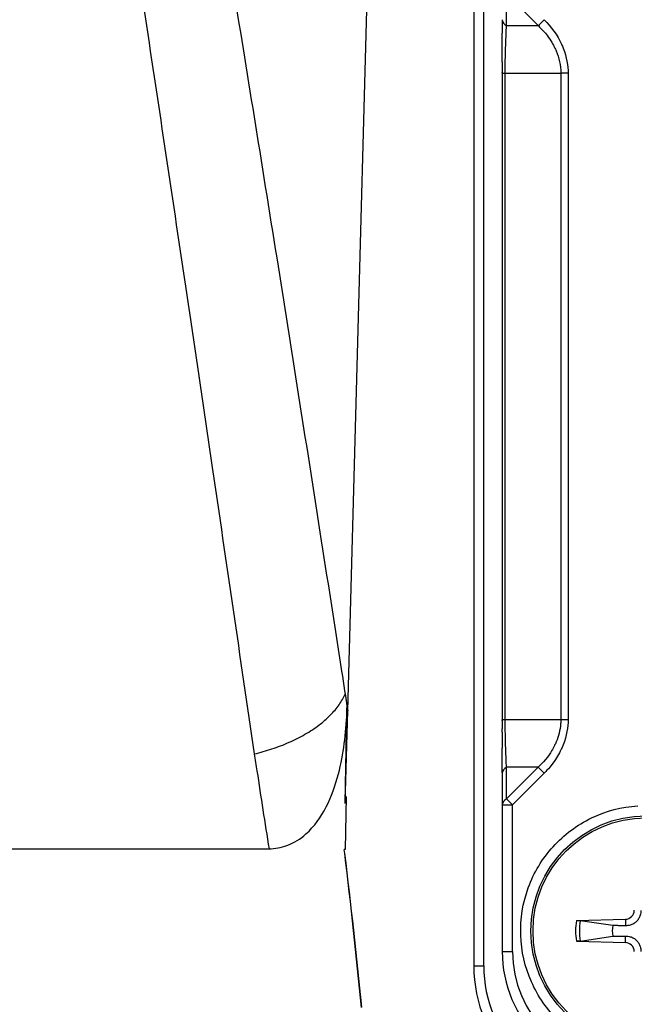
# Model space of a CAD drawing. Header units: millimetres. Extents: x 0 to 4378, y 0 to 2376.
# Tile 164 of 256: x 2269 to 2284, y 656 to 680. Entities that reach past the tile are written whole.
import ezdxf

# ---------------------------------------------------------------- set-up
doc = ezdxf.new("R2010")
doc.units = ezdxf.units.MM
doc.header["$LTSCALE"] = 0.2

# ---------------------------------------------------------------- blocks, each defined once
blk = doc.blocks.new('A$Ca6fc7631')
for p, q in [((-20.26, 28.352), (-19.651, 50.774)), ((-17.191, 49.85), (-17.191, 22.15)), ((-16.95, 22.15), (-16.95, 49.85)), ((-16.394, 45.789), (-15.625, 45.019)), ((-16.394, 45.019), (-16.394, 45.789)), ((-16.394, 45.019), (-15.625, 45.019)), ((-16.5, 43.864), (-16.427, 43.864)), ((-16.5, 43.864), (-16.5, 28.136)), ((-16.427, 43.864), (-15.073, 43.864)), ((-16.427, 28.136), (-16.427, 43.864)), ((-14.896, 43.864), (-15.073, 43.864)), ((-15.073, 43.864), (-15.073, 28.136)), ((-14.896, 43.864), (-14.896, 28.136)), ((-20.325, 28.762), (-20.277, 28.453)), ((-20.321, 26.099), (-20.26, 28.352)), ((-20.321, 26.099), (-20.28, 28.303)), ((-16.427, 28.136), (-16.5, 28.136)), ((-15.073, 28.136), (-16.427, 28.136)), ((-14.896, 28.136), (-15.073, 28.136)), ((-16.5, 26.837), (-16.5, 22.5)), ((-15.625, 26.981), (-16.394, 26.981)), ((-15.625, 26.981), (-16.394, 26.211)), ((-16.394, 26.211), (-16.394, 26.981)), ((-15.48, 26.837), (-16.25, 26.067)), ((-20.295, 26.271), (-20.321, 26.099)), ((-20.295, 26.271), (-20.319, 24.984)), ((-16.394, 26.211), (-16.25, 26.067)), ((-16.5, 26.067), (-16.25, 26.067)), ((-16.25, 22.5), (-16.25, 26.067)), ((-45.263, 24.993), (-22.176, 24.993)), ((-20.331, 24.882), (-20.343, 24.984)), ((-20.319, 24.984), (-20.343, 24.984)), ((-20.329, 24.882), (-20.342, 24.984)), ((-20.331, 24.882), (-20.329, 24.882)), ((-15.5, 24.748), (-15.5, 24.748)), ((-14.694, 23.251), (-13.503, 23.284)), ((-13.81, 23.13), (-14.603, 23.248)), ((-13.503, 23.284), (-13.498, 23.124)), ((-14.603, 22.752), (-13.81, 22.87)), ((-13.503, 22.716), (-13.498, 22.876)), ((-14.694, 22.749), (-13.503, 22.716)), ((-16.5, 22.5), (-16.25, 22.5)), ((-17.191, 22.15), (-16.95, 22.15))]:
    blk.add_line(p, q)
for radius in [2.8, 2.75]:
    blk.add_circle((-13, 23), radius)
for centre, radius, start, end in [((-13.509, 23.509), 0.225, 271.612, 358.388), ((-13, 23), 1.713, 171.5815, 188.4185), ((-13, 23), 1.622, 171.1921, 188.8079), ((-13, 23), 0.82, 170.8854, 189.1146), ((-13.509, 22.491), 0.225, 1.612, 88.388), ((-13.5, 22.5), 3, 180, 270), ((-13.5, 22.5), 2.75, 180, 270), ((-13.85, 22.15), 3.341, 180, 270), ((-13.85, 22.15), 3.1, 180, 270)]:
    blk.add_arc(centre, radius, start, end)
for centre, major_axis, ratio, start_param, end_param in [((-16.25, 45.163), (-0.25, 0), 0.707144, 6.283172, 7.238499), ((-15.48, 45.163), (-0.177, -0.177), 0.000012, 0.615487, 1.570821), ((-30.712, 36.985), (-8.802, 12.427), 0.451308, 3.674914, 3.690207), ((-23.152, 28.431), (2.965, 0.458), 0.547763, 5.932343, 5.96151), ((271.856, 45.686), (-294.238, 47.267), 0.836318, 0.263195, 0.264849), ((290.131, 100.458), (-295.945, -131.003), 0.827657, 6.0601, 6.067187), ((-16.25, 26.837), (-0.25, 0), 0.707101, 5.327889, 6.283222), ((-15.48, 26.837), (-0.177, 0.177), 0.000012, 4.712367, 5.667705), ((-16.25, 26.067), (-0.25, 0), 0.707107, 5.327872, 6.283182), ((-179.24, 5.435), (-154.965, 40.266), 0.999308, 3.494309, 3.517824)]:
    blk.add_ellipse(centre, major_axis=major_axis, ratio=ratio, start_param=start_param, end_param=end_param)
for points, knots in [([(-25.592, 60.997), (-25.429, 60.07), (-25.263, 59.122), (-24.932, 57.207), (-24.767, 56.241), (-24.523, 54.811), (-24.447, 54.363), (-24.255, 53.227), (-24.139, 52.533), (-23.902, 51.118), (-23.782, 50.398), (-23.538, 48.926), (-23.414, 48.174), (-23.217, 46.972), (-23.144, 46.527), (-22.896, 45.006), (-22.718, 43.913), (-22.357, 41.677), (-22.174, 40.534), (-21.815, 38.284), (-21.64, 37.18), (-21.289, 34.955), (-21.113, 33.836), (-20.762, 31.589), (-20.586, 30.462), (-20.359, 28.998), (-20.31, 28.676), (-20.26, 28.352)], [0, 0, 0, 0, 0.1035482, 0.1035482, 0.204487, 0.204487, 0.25, 0.25, 0.3186618, 0.3186618, 0.3879082, 0.3879082, 0.4586528, 0.4586528, 0.5, 0.5, 0.5992827, 0.5992827, 0.699462, 0.699462, 0.793025, 0.793025, 0.8849564, 0.8849564, 0.9747602, 0.9747602, 1, 1, 1, 1]), ([(-22.529, 27.306), (-22.701, 28.488), (-22.872, 29.655), (-23.211, 31.978), (-23.381, 33.132), (-23.724, 35.47), (-23.899, 36.651), (-24.243, 38.971), (-24.413, 40.109), (-24.751, 42.373), (-24.92, 43.497), (-25.257, 45.731), (-25.426, 46.839), (-25.764, 49.057), (-25.934, 50.164), (-26.273, 52.36), (-26.442, 53.448), (-26.782, 55.62), (-26.953, 56.703), (-27.215, 58.361), (-27.309, 58.952), (-27.403, 59.536)], [0.0000017, 0.0000017, 0.0000017, 0.0000017, 0.0944384, 0.0944384, 0.1904956, 0.1904956, 0.2916836, 0.2916836, 0.3923831, 0.3923831, 0.4950782, 0.4950782, 0.5999515, 0.5999515, 0.7085972, 0.7085972, 0.8196466, 0.8196466, 0.9348839, 0.9348839, 1, 1, 1, 1]), ([(-16.5, 45.163), (-16.5, 45.162), (-16.5, 45.082), (-16.501, 44.886), (-16.501, 44.87), (-16.501, 44.853), (-16.501, 44.837)], [0.0000022, 0.0000022, 0.0000022, 0.0000022, 0.25, 0.25, 0.25, 0.294964, 0.294964, 0.294964, 0.294964]), ([(-15.48, 45.163), (-15.308, 44.992), (-15.159, 44.791), (-15.055, 44.566), (-15.041, 44.535), (-15.028, 44.504), (-15.016, 44.473), (-14.929, 44.252), (-14.897, 44.043), (-14.896, 43.864)], [-1, -1, -1, -1, -0.5, -0.5, -0.5, -0.4388658, -0.4388658, -0.4388658, -0.0000005, -0.0000005, -0.0000005, -0.0000005]), ([(-16.501, 44.137), (-16.501, 44.313), (-16.501, 44.486), (-16.501, 44.711), (-16.501, 44.775), (-16.501, 44.837)], [0, 0, 0, 0, 0.05365823, 0.05365823, 0.07601571, 0.07601571, 0.07601571, 0.07601571]), ([(-16.427, 43.864), (-16.427, 43.898), (-16.427, 43.932), (-16.427, 43.966), (-16.426, 44.117), (-16.423, 44.265), (-16.419, 44.404), (-16.418, 44.434), (-16.417, 44.463), (-16.416, 44.491), (-16.415, 44.518), (-16.413, 44.619), (-16.407, 44.772), (-16.402, 44.881), (-16.398, 44.957), (-16.395, 45.009), (-16.395, 45.012), (-16.395, 45.016), (-16.394, 45.019)], [0, 0, 0, 0, 0.078565, 0.078565, 0.078565, 0.426328, 0.426328, 0.426328, 0.5, 0.5, 0.5, 0.75, 0.75, 0.75, 0.983944, 0.983944, 0.983944, 1, 1, 1, 1]), ([(-15.625, 45.019), (-15.622, 45.016), (-15.601, 44.998), (-15.565, 44.961), (-15.526, 44.921), (-15.469, 44.86), (-15.401, 44.772), (-15.313, 44.656), (-15.26, 44.559), (-15.226, 44.491), (-15.212, 44.463), (-15.199, 44.435), (-15.187, 44.406), (-15.115, 44.234), (-15.074, 44.05), (-15.073, 43.864)], [0.000013, 0.000013, 0.000013, 0.000013, 0.1194582, 0.1194582, 0.1194582, 0.25, 0.25, 0.25, 0.5, 0.5, 0.5, 0.5722247, 0.5722247, 0.5722247, 1, 1, 1, 1]), ([(-22.529, 27.306), (-22.458, 27.323), (-22.386, 27.341), (-22.244, 27.382), (-22.173, 27.404), (-22.033, 27.45), (-21.964, 27.475), (-21.825, 27.528), (-21.755, 27.557), (-21.621, 27.616), (-21.556, 27.646), (-21.427, 27.711), (-21.362, 27.746), (-21.237, 27.818), (-21.177, 27.855), (-21.063, 27.93), (-21.01, 27.968), (-20.909, 28.044), (-20.86, 28.084), (-20.769, 28.163), (-20.726, 28.204), (-20.643, 28.287), (-20.604, 28.33), (-20.533, 28.415), (-20.5, 28.457), (-20.44, 28.543), (-20.413, 28.587), (-20.364, 28.675), (-20.343, 28.719), (-20.325, 28.762)], [0, 0, 0, 0, 0.070824, 0.070824, 0.14133, 0.14133, 0.211581, 0.211581, 0.283686, 0.283686, 0.35355, 0.35355, 0.426775, 0.426775, 0.5, 0.5, 0.569727, 0.569727, 0.639508, 0.639508, 0.70938, 0.70938, 0.782035, 0.782035, 0.85235, 0.85235, 0.926175, 0.926175, 1, 1, 1, 1]), ([(-22.176, 24.995), (-22.031, 24.999), (-21.88, 25.024), (-21.565, 25.14), (-21.406, 25.242), (-21.068, 25.542), (-20.912, 25.768), (-20.657, 26.264), (-20.56, 26.535), (-20.359, 27.3), (-20.299, 27.814), (-20.281, 28.303)], [1.0559742, 1.0559742, 1.0559742, 1.0559742, 1.0999323, 1.0999323, 1.1530158, 1.1530158, 1.2373904, 1.2373904, 1.3217651, 1.3217651, 1.4650853, 1.4650853, 1.4650853, 1.4650853]), ([(-16.394, 26.981), (-16.395, 26.984), (-16.396, 27.002), (-16.398, 27.039), (-16.4, 27.079), (-16.403, 27.14), (-16.407, 27.228), (-16.411, 27.344), (-16.414, 27.441), (-16.416, 27.509), (-16.417, 27.537), (-16.418, 27.565), (-16.419, 27.594), (-16.423, 27.766), (-16.426, 27.95), (-16.427, 28.136)], [0.0000075, 0.0000075, 0.0000075, 0.0000075, 0.1195135, 0.1195135, 0.1195135, 0.25, 0.25, 0.25, 0.5, 0.5, 0.5, 0.5722247, 0.5722247, 0.5722247, 1, 1, 1, 1]), ([(-15.073, 28.136), (-15.073, 28.102), (-15.075, 28.068), (-15.077, 28.034), (-15.089, 27.884), (-15.127, 27.735), (-15.186, 27.596), (-15.198, 27.566), (-15.212, 27.537), (-15.226, 27.509), (-15.24, 27.482), (-15.285, 27.381), (-15.401, 27.228), (-15.469, 27.139), (-15.527, 27.078), (-15.567, 27.038), (-15.6, 27.004), (-15.62, 26.986), (-15.625, 26.981)], [0, 0, 0, 0, 0.0783483, 0.0783483, 0.0783483, 0.4263239, 0.4263239, 0.4263239, 0.5, 0.5, 0.5, 0.75, 0.75, 0.75, 0.8857961, 0.8857961, 0.8857961, 0.9999955, 0.9999955, 0.9999955, 0.9999955]), ([(-14.896, 28.136), (-14.897, 27.955), (-14.929, 27.747), (-15.015, 27.529), (-15.027, 27.498), (-15.04, 27.466), (-15.055, 27.435), (-15.092, 27.355), (-15.148, 27.246), (-15.238, 27.12), (-15.378, 26.923), (-15.475, 26.842), (-15.48, 26.837)], [-1, -1, -1, -1, -0.5625416, -0.5625416, -0.5625416, -0.5, -0.5, -0.5, -0.25, -0.25, -0.25, -0.0000005, -0.0000005, -0.0000005, -0.0000005]), ([(-16.501, 27.835), (-16.501, 27.779), (-16.501, 27.724), (-16.501, 27.669), (-16.501, 27.639), (-16.501, 27.596), (-16.501, 27.543), (-16.501, 27.538), (-16.501, 27.532), (-16.501, 27.527), (-16.501, 27.501), (-16.501, 27.475), (-16.501, 27.449)], [0.2414533, 0.2414533, 0.2414533, 0.2414533, 0.35, 0.35, 0.35, 0.425, 0.425, 0.425, 0.4352378, 0.4352378, 0.4352378, 0.4864905, 0.4864905, 0.4864905, 0.4864905]), ([(-13, 19.95), (-13.398, 19.951), (-13.779, 20.025), (-14.145, 20.173), (-14.511, 20.321), (-14.836, 20.532), (-15.121, 20.808), (-15.406, 21.084), (-15.629, 21.402), (-15.789, 21.763), (-15.949, 22.124), (-16.036, 22.503), (-16.048, 22.9), (-16.061, 23.298), (-16, 23.681), (-15.865, 24.051), (-15.729, 24.421), (-15.527, 24.754), (-15.26, 25.048), (-14.993, 25.343), (-14.681, 25.576), (-14.325, 25.747), (-13.969, 25.919), (-13.594, 26.017), (-13.2, 26.043)], [0, 0, 0, 0, 0.125, 0.125, 0.125, 0.25, 0.25, 0.25, 0.375, 0.375, 0.375, 0.5, 0.5, 0.5, 0.625, 0.625, 0.625, 0.75, 0.75, 0.75, 0.875, 0.875, 0.875, 1, 1, 1, 1]), ([(-13.124, 23.498), (-13.124, 23.458), (-13.13, 23.418), (-13.149, 23.356), (-13.16, 23.328), (-13.191, 23.276), (-13.21, 23.251), (-13.251, 23.21), (-13.276, 23.191), (-13.328, 23.16), (-13.356, 23.149), (-13.418, 23.13), (-13.458, 23.124), (-13.498, 23.124)], [0.17143637, 0.17143637, 0.17143637, 0.17143637, 0.18383716, 0.18383716, 0.19255902, 0.19255902, 0.20128088, 0.20128088, 0.21000275, 0.21000275, 0.21872461, 0.21872461, 0.2311254, 0.2311254, 0.2311254, 0.2311254]), ([(-14.694, 23.251), (-14.681, 23.251), (-14.666, 23.251), (-14.643, 23.251), (-14.631, 23.251), (-14.615, 23.25), (-14.608, 23.249), (-14.603, 23.248)], [0.01516537, 0.01516537, 0.01516537, 0.01516537, 0.01897531, 0.01897531, 0.02273345, 0.02273345, 0.02576772, 0.02576772, 0.02576772, 0.02576772]), ([(-14.603, 22.752), (-14.608, 22.751), (-14.615, 22.75), (-14.631, 22.749), (-14.643, 22.749), (-14.666, 22.749), (-14.681, 22.749), (-14.694, 22.749)], [0.03461835, 0.03461835, 0.03461835, 0.03461835, 0.03765262, 0.03765262, 0.04141077, 0.04141077, 0.04522071, 0.04522071, 0.04522071, 0.04522071]), ([(-13.498, 22.876), (-13.458, 22.876), (-13.418, 22.87), (-13.356, 22.851), (-13.328, 22.84), (-13.276, 22.809), (-13.251, 22.79), (-13.21, 22.749), (-13.191, 22.724), (-13.16, 22.672), (-13.149, 22.644), (-13.13, 22.582), (-13.124, 22.542), (-13.124, 22.502)], [0.17143637, 0.17143637, 0.17143637, 0.17143637, 0.18383716, 0.18383716, 0.19255902, 0.19255902, 0.20128088, 0.20128088, 0.21000275, 0.21000275, 0.21872461, 0.21872461, 0.2311254, 0.2311254, 0.2311254, 0.2311254])]:
    blk.add_open_spline(points, degree=3, knots=knots)
for points in [[(-16.501, 44.138), (-16.5, 44.041), (-16.5, 43.955), (-16.5, 43.882)], [(-16.5, 43.864), (-16.5, 43.87), (-16.5, 43.876), (-16.5, 43.882)], [(-16.5, 28.118), (-16.5, 28.124), (-16.5, 28.13), (-16.5, 28.136)], [(-16.5, 28.118), (-16.5, 28.06), (-16.5, 27.991), (-16.5, 27.913)], [(-16.501, 27.835), (-16.501, 27.861), (-16.501, 27.887), (-16.5, 27.913)], [(-16.5, 26.843), (-16.5, 27.018), (-16.501, 27.224), (-16.501, 27.449)], [(-16.5, 26.843), (-16.5, 26.841), (-16.5, 26.839), (-16.5, 26.837)], [(-19.924, 21.141), (-20.045, 22.39), (-20.181, 23.637), (-20.331, 24.882)]]:
    blk.add_open_spline(points, degree=3)
for points, weights in [([(-13.498, 23.124), (-13.618, 23.127), (-13.81, 23.13)], [1.49274833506, 1.25721835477, 1]), ([(-13.81, 22.87), (-13.618, 22.873), (-13.498, 22.876)], [1, 1.25721835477, 1.49274833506])]:
    blk.add_rational_spline(points, weights, degree=2)

msp = doc.modelspace()

# ---------------------------------------------------------------- block references
msp.add_blockref('A$Ca6fc7631', (2296.863, 635.188))

doc.saveas('drawing.dxf')
